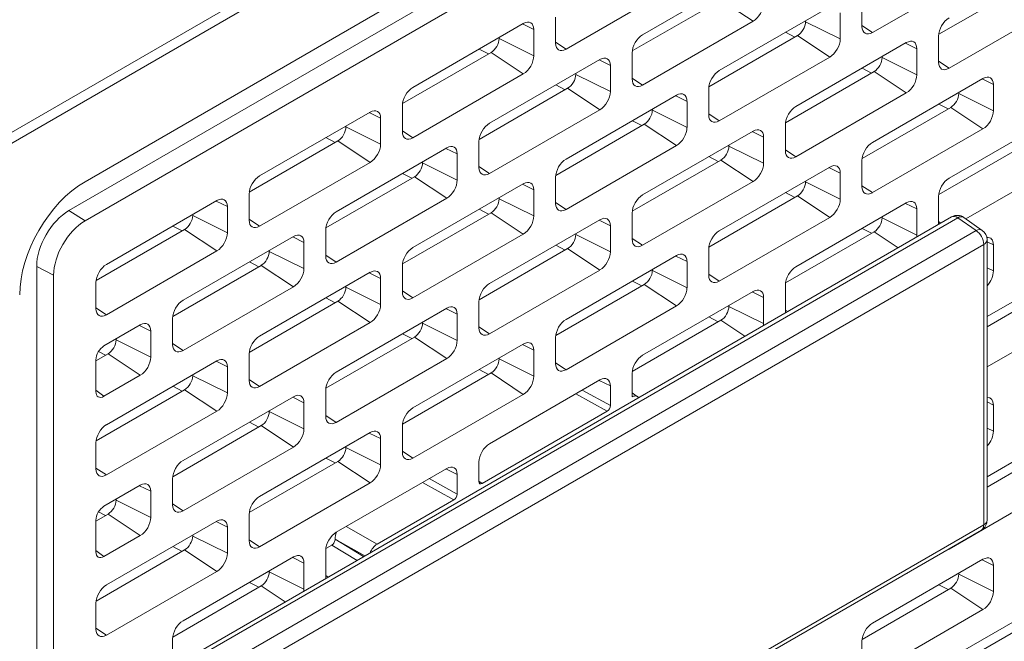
# Model space of a CAD drawing. Header units: millimetres. Extents: x 39 to 1680, y 50 to 804.
# Tile 47 of 68: x 1380 to 1423, y 335 to 362. Entities that reach past the tile are written whole.
import ezdxf

# ---------------------------------------------------------------- set-up
doc = ezdxf.new("R2010")
doc.units = ezdxf.units.MM
doc.header["$MEASUREMENT"] = 0
doc.layers.get('0').update_dxf_attribs({"lineweight": 25})

msp = doc.modelspace()

# ---------------------------------------------------------------- linework, layer by layer
at = {"color": 0, "linetype": 'Continuous', "lineweight": 0, "extrusion": (-1.66533e-16, 0.816497, 0.57735)}
for p, q in [((1679.036, 530.103), (1371.444, 352.515)), ((1679.237, 529.742), (1371.645, 352.154)), ((1382.959, 355.142), (1667.923, 519.666)), ((1617.365, 489.617), (1382.252, 353.875)), ((1618.072, 489.166), (1382.959, 353.424)), ((1412.251, 364.377), (1407.407, 361.581)), ((1417.484, 361.683), (1422.327, 364.479)), ((1404.048, 360.948), (1408.892, 363.744)), ((1420.388, 361.604), (1424.272, 363.846)), ((1406.953, 360.869), (1410.837, 363.111)), ((1410.837, 363.111), (1412.251, 362.172)), ((1417.024, 363.091), (1417.024, 361.948)), ((1415.61, 362.805), (1410.766, 360.009)), ((1420.842, 360.111), (1425.686, 362.907)), ((1403.589, 362.356), (1403.589, 361.213)), ((1416.069, 361.397), (1416.069, 362.54)), ((1402.175, 362.07), (1397.331, 359.274)), ((1402.14, 362.051), (1402.634, 361.805)), ((1402.634, 360.662), (1402.634, 361.805)), ((1407.407, 359.376), (1412.251, 362.172)), ((1414.549, 362.152), (1414.549, 362.193)), ((1414.549, 362.152), (1416.069, 361.397)), ((1417.024, 361.988), (1417.484, 361.683)), ((1401.114, 361.417), (1401.114, 361.458)), ((1401.114, 361.417), (1402.634, 360.662)), ((1410.312, 359.298), (1414.195, 361.54)), ((1413.674, 361.688), (1414.084, 361.475)), ((1414.195, 361.54), (1415.61, 360.601)), ((1420.383, 361.519), (1420.383, 360.376)), ((1400.239, 360.953), (1400.649, 360.74)), ((1403.589, 361.253), (1404.048, 360.948)), ((1418.968, 361.234), (1414.125, 358.437)), ((1418.934, 361.214), (1419.428, 360.968)), ((1419.428, 359.825), (1419.428, 360.968)), ((1396.877, 358.563), (1400.76, 360.805)), ((1405.533, 360.499), (1400.69, 357.702)), ((1400.76, 360.805), (1402.175, 359.866)), ((1405.499, 360.479), (1405.993, 360.233)), ((1406.948, 360.784), (1406.948, 359.641)), ((1410.766, 357.804), (1415.61, 360.601)), ((1417.908, 360.58), (1417.908, 360.621)), ((1417.908, 360.58), (1419.428, 359.825)), ((1405.993, 359.09), (1405.993, 360.233)), ((1417.033, 360.116), (1417.443, 359.903)), ((1420.383, 360.416), (1420.842, 360.111)), ((1397.331, 357.069), (1402.175, 359.866)), ((1404.473, 359.845), (1404.473, 359.886)), ((1404.473, 359.845), (1405.993, 359.09)), ((1406.948, 359.681), (1407.407, 359.376)), ((1413.671, 357.726), (1417.554, 359.968)), ((1422.327, 359.662), (1417.484, 356.865)), ((1417.554, 359.968), (1418.968, 359.029)), ((1422.293, 359.642), (1422.787, 359.396)), ((1400.236, 356.991), (1404.119, 359.233)), ((1403.598, 359.381), (1404.008, 359.169)), ((1404.119, 359.233), (1405.533, 358.294)), ((1410.306, 359.213), (1410.306, 358.07)), ((1422.787, 358.253), (1422.787, 359.396)), ((1408.892, 358.927), (1404.048, 356.13)), ((1408.858, 358.907), (1409.352, 358.662)), ((1414.125, 356.232), (1418.968, 359.029)), ((1421.267, 359.009), (1421.267, 359.049)), ((1421.267, 359.009), (1422.787, 358.253)), ((1396.871, 358.478), (1396.871, 357.335)), ((1409.352, 357.518), (1409.352, 358.662)), ((1417.029, 356.154), (1420.913, 358.396)), ((1420.392, 358.544), (1420.801, 358.332)), ((1420.913, 358.396), (1422.327, 357.457)), ((1395.457, 358.192), (1390.613, 355.396)), ((1395.423, 358.172), (1395.917, 357.927)), ((1395.917, 356.784), (1395.917, 357.927)), ((1400.69, 355.498), (1405.533, 358.294)), ((1407.832, 358.274), (1407.832, 358.315)), ((1407.832, 358.274), (1409.352, 357.518)), ((1410.306, 358.109), (1410.766, 357.804)), ((1425.686, 358.09), (1420.842, 355.294)), ((1394.396, 357.539), (1394.396, 357.58)), ((1394.396, 357.539), (1395.917, 356.784)), ((1403.594, 355.419), (1407.478, 357.661)), ((1406.957, 357.81), (1407.366, 357.597)), ((1407.478, 357.661), (1408.892, 356.722)), ((1413.665, 357.641), (1413.665, 356.498)), ((1417.484, 354.661), (1422.327, 357.457)), ((1393.522, 357.075), (1393.931, 356.862)), ((1396.871, 357.375), (1397.331, 357.069)), ((1412.251, 357.355), (1407.407, 354.559)), ((1412.216, 357.335), (1412.711, 357.09)), ((1412.711, 355.947), (1412.711, 357.09)), ((1390.159, 354.684), (1394.043, 356.927)), ((1398.816, 356.62), (1393.972, 353.824)), ((1394.043, 356.927), (1395.457, 355.988)), ((1398.781, 356.6), (1399.276, 356.355)), ((1400.23, 356.906), (1400.23, 355.763)), ((1404.048, 353.926), (1408.892, 356.722)), ((1411.19, 356.702), (1411.19, 356.743)), ((1411.19, 356.702), (1412.711, 355.947)), ((1420.388, 354.582), (1424.272, 356.824)), ((1399.276, 355.212), (1399.276, 356.355)), ((1410.316, 356.238), (1410.725, 356.025)), ((1413.665, 356.538), (1414.125, 356.232)), ((1390.613, 353.191), (1395.457, 355.988)), ((1397.755, 355.967), (1397.755, 356.008)), ((1397.755, 355.967), (1399.276, 355.212)), ((1400.23, 355.803), (1400.69, 355.498)), ((1406.953, 353.847), (1410.837, 356.09)), ((1415.61, 355.783), (1410.766, 352.987)), ((1410.837, 356.09), (1412.251, 355.151)), ((1415.575, 355.764), (1416.069, 355.518)), ((1417.024, 356.069), (1417.024, 354.926)), ((1421.579, 353.515), (1425.686, 355.885)), ((1393.518, 353.113), (1397.402, 355.355)), ((1396.881, 355.503), (1397.29, 355.29)), ((1397.402, 355.355), (1398.816, 354.416)), ((1403.589, 355.334), (1403.589, 354.191)), ((1416.069, 354.375), (1416.069, 355.518)), ((1402.175, 355.049), (1397.331, 352.252)), ((1402.14, 355.029), (1402.634, 354.783)), ((1407.407, 352.354), (1412.251, 355.151)), ((1414.549, 355.13), (1414.549, 355.171)), ((1414.549, 355.13), (1416.069, 354.375)), ((1417.024, 354.966), (1417.484, 354.661)), ((1390.154, 354.599), (1390.154, 353.456)), ((1401.114, 354.395), (1401.114, 354.436)), ((1402.634, 353.64), (1402.634, 354.783)), ((1410.312, 352.276), (1414.195, 354.518)), ((1413.674, 354.666), (1414.084, 354.453)), ((1414.195, 354.518), (1415.61, 353.579)), ((1420.383, 354.497), (1420.383, 353.354)), ((1388.74, 354.314), (1383.896, 351.517)), ((1388.705, 354.294), (1389.199, 354.048)), ((1389.199, 352.905), (1389.199, 354.048)), ((1393.972, 351.619), (1398.816, 354.416)), ((1401.114, 354.395), (1402.634, 353.64)), ((1403.589, 354.231), (1404.048, 353.926)), ((1418.968, 354.212), (1414.125, 351.415)), ((1418.934, 354.192), (1419.428, 353.946)), ((1381.939, 331.074), (1420.955, 353.6)), ((1382.959, 353.424), (1382.252, 353.875)), ((1387.679, 353.661), (1387.679, 353.701)), ((1387.679, 353.661), (1389.199, 352.905)), ((1396.877, 351.541), (1400.76, 353.783)), ((1400.239, 353.931), (1400.649, 353.719)), ((1400.76, 353.783), (1402.175, 352.844)), ((1406.948, 353.763), (1406.948, 352.619)), ((1410.766, 350.782), (1415.61, 353.579)), ((1417.908, 353.558), (1417.908, 353.599)), ((1419.428, 352.803), (1419.428, 353.946)), ((1422.297, 353.008), (1421.493, 353.575)), ((1382.208, 331.038), (1421.224, 353.564)), ((1386.804, 353.196), (1387.214, 352.984)), ((1390.154, 353.496), (1390.613, 353.191)), ((1405.533, 353.477), (1400.69, 350.68)), ((1405.499, 353.457), (1405.993, 353.211)), ((1405.993, 352.068), (1405.993, 353.211)), ((1417.908, 353.558), (1419.428, 352.803)), ((1420.383, 353.394), (1420.483, 353.327)), ((1422.028, 352.997), (1421.224, 353.564)), ((1422.028, 352.997), (1383.101, 330.522)), ((1383.442, 350.806), (1387.325, 353.048)), ((1392.098, 352.742), (1387.255, 349.945)), ((1387.325, 353.048), (1388.74, 352.109)), ((1392.064, 352.722), (1392.558, 352.477)), ((1393.513, 353.028), (1393.513, 351.885)), ((1397.331, 350.048), (1402.175, 352.844)), ((1404.473, 352.824), (1404.473, 352.864)), ((1404.473, 352.824), (1405.993, 352.068)), ((1413.671, 350.704), (1417.554, 352.946)), ((1417.033, 353.094), (1417.443, 352.882)), ((1417.554, 352.946), (1418.61, 352.245)), ((1422.363, 352.396), (1383.436, 329.921)), ((1392.558, 351.333), (1392.558, 352.477)), ((1403.598, 352.359), (1404.008, 352.147)), ((1406.948, 352.659), (1407.407, 352.354)), ((1422.363, 340.106), (1422.363, 352.396)), ((1422.509, 340.311), (1422.509, 352.6)), ((1422.509, 352.512), (1422.787, 352.375)), ((1422.787, 351.231), (1422.787, 352.375)), ((1383.896, 349.313), (1388.74, 352.109)), ((1391.038, 352.089), (1391.038, 352.13)), ((1391.038, 352.089), (1392.558, 351.333)), ((1393.513, 351.924), (1393.972, 351.619)), ((1400.236, 349.969), (1404.119, 352.211)), ((1408.892, 351.905), (1404.048, 349.109)), ((1404.119, 352.211), (1405.533, 351.272)), ((1408.858, 351.885), (1409.352, 351.64)), ((1410.306, 352.191), (1410.306, 351.048)), ((1380.838, 298.353), (1380.838, 351.425)), ((1381.582, 351.039), (1380.838, 351.425)), ((1386.801, 349.234), (1390.684, 351.476)), ((1390.163, 351.625), (1390.573, 351.412)), ((1390.684, 351.476), (1392.098, 350.537)), ((1396.871, 351.456), (1396.871, 350.313)), ((1409.352, 350.497), (1409.352, 351.64)), ((1381.582, 351.039), (1381.582, 297.966)), ((1395.457, 351.17), (1390.613, 348.374)), ((1395.423, 351.15), (1395.917, 350.905)), ((1400.69, 348.476), (1405.533, 351.272)), ((1407.832, 351.252), (1407.832, 351.293)), ((1407.832, 351.252), (1409.352, 350.497)), ((1410.306, 351.088), (1410.766, 350.782)), ((1422.509, 351.369), (1422.787, 351.231)), ((1425.686, 351.068), (1422.509, 349.234)), ((1383.436, 350.721), (1383.436, 349.578)), ((1394.396, 350.517), (1394.396, 350.558)), ((1395.917, 349.762), (1395.917, 350.905)), ((1403.594, 348.397), (1407.478, 350.639)), ((1406.957, 350.788), (1407.366, 350.575)), ((1407.478, 350.639), (1408.892, 349.701)), ((1413.665, 350.619), (1413.665, 349.476)), ((1387.255, 347.741), (1392.098, 350.537)), ((1394.396, 350.517), (1395.917, 349.762)), ((1396.871, 350.353), (1397.331, 350.048)), ((1412.251, 350.333), (1407.407, 347.537)), ((1412.216, 350.313), (1412.711, 350.068)), ((1390.159, 347.662), (1394.043, 349.905)), ((1393.522, 350.053), (1393.931, 349.84)), ((1394.043, 349.905), (1395.457, 348.966)), ((1400.23, 349.884), (1400.23, 348.741)), ((1404.048, 346.904), (1408.892, 349.701)), ((1411.19, 349.68), (1411.19, 349.721)), ((1412.711, 348.925), (1412.711, 350.068)), ((1422.509, 348.785), (1424.272, 349.803)), ((1383.436, 349.618), (1383.896, 349.313)), ((1398.816, 349.598), (1393.972, 346.802)), ((1398.781, 349.579), (1399.276, 349.333)), ((1399.276, 348.19), (1399.276, 349.333)), ((1411.19, 349.68), (1412.711, 348.925)), ((1413.665, 349.516), (1413.766, 349.449)), ((1385.381, 348.864), (1383.789, 347.944)), ((1385.346, 348.844), (1385.84, 348.598)), ((1386.795, 349.149), (1386.795, 348.006)), ((1390.613, 346.169), (1395.457, 348.966)), ((1397.755, 348.945), (1397.755, 348.986)), ((1397.755, 348.945), (1399.276, 348.19)), ((1406.953, 346.826), (1410.837, 349.068)), ((1410.316, 349.216), (1410.725, 349.003)), ((1410.837, 349.068), (1411.892, 348.367)), ((1422.509, 347.03), (1425.686, 348.864)), ((1385.84, 347.455), (1385.84, 348.598)), ((1396.881, 348.481), (1397.29, 348.268)), ((1400.23, 348.781), (1400.69, 348.476)), ((1384.32, 348.21), (1384.32, 348.251)), ((1384.32, 348.21), (1385.84, 347.455)), ((1386.795, 348.046), (1387.255, 347.741)), ((1393.518, 346.091), (1397.402, 348.333)), ((1402.175, 348.027), (1397.331, 345.23)), ((1397.402, 348.333), (1398.816, 347.394)), ((1402.14, 348.007), (1402.634, 347.761)), ((1403.589, 348.312), (1403.589, 347.169)), ((1383.436, 347.292), (1383.967, 347.598)), ((1383.547, 347.694), (1383.855, 347.534)), ((1383.967, 347.598), (1385.381, 346.659)), ((1390.154, 347.578), (1390.154, 346.435)), ((1402.634, 346.618), (1402.634, 347.761)), ((1383.436, 345.943), (1383.436, 347.334)), ((1388.74, 347.292), (1383.896, 344.495)), ((1388.705, 347.272), (1389.199, 347.026)), ((1393.972, 344.597), (1398.816, 347.394)), ((1401.114, 347.373), (1401.114, 347.414)), ((1401.114, 347.373), (1402.634, 346.618)), ((1403.589, 347.209), (1404.048, 346.904)), ((1387.679, 346.639), (1387.679, 346.679)), ((1389.199, 345.883), (1389.199, 347.026)), ((1396.877, 344.519), (1400.76, 346.761)), ((1400.239, 346.909), (1400.649, 346.697)), ((1400.76, 346.761), (1402.175, 345.822)), ((1406.948, 346.741), (1406.948, 345.716)), ((1383.789, 345.74), (1385.381, 346.659)), ((1387.679, 346.639), (1389.199, 345.883)), ((1390.154, 346.474), (1390.613, 346.169)), ((1405.533, 346.455), (1400.69, 343.658)), ((1405.499, 346.435), (1405.993, 346.19)), ((1383.789, 345.74), (1383.436, 346.009)), ((1383.442, 343.784), (1387.325, 346.026)), ((1386.804, 346.175), (1387.214, 345.962)), ((1387.325, 346.026), (1388.74, 345.087)), ((1393.513, 346.006), (1393.513, 344.863)), ((1397.331, 343.026), (1402.175, 345.822)), ((1405.852, 345.083), (1404.476, 345.844)), ((1405.993, 345.328), (1404.761, 346.009)), ((1405.993, 345.328), (1405.993, 346.19)), ((1392.098, 345.72), (1387.255, 342.924)), ((1392.064, 345.7), (1392.558, 345.455)), ((1392.558, 344.312), (1392.558, 345.455)), ((1422.509, 345.49), (1422.787, 345.353)), ((1383.896, 342.291), (1388.74, 345.087)), ((1391.038, 345.067), (1391.038, 345.108)), ((1391.038, 345.067), (1392.558, 344.312)), ((1405.852, 345.083), (1400.371, 341.919)), ((1422.787, 344.21), (1422.787, 345.353)), ((1390.163, 344.603), (1390.573, 344.39)), ((1393.513, 344.903), (1393.972, 344.597)), ((1386.801, 342.212), (1390.684, 344.455)), ((1395.457, 344.148), (1390.613, 341.352)), ((1390.684, 344.455), (1392.098, 343.516)), ((1395.423, 344.128), (1395.917, 343.883)), ((1396.871, 344.434), (1396.871, 343.291)), ((1422.509, 344.347), (1422.787, 344.21)), ((1383.436, 343.699), (1383.436, 342.556)), ((1395.917, 342.74), (1395.917, 343.883)), ((1425.686, 344.046), (1422.509, 342.212)), ((1387.255, 340.719), (1392.098, 343.516)), ((1394.396, 343.495), (1394.396, 343.536)), ((1394.396, 343.495), (1395.917, 342.74)), ((1396.871, 343.331), (1397.331, 343.026)), ((1390.159, 340.641), (1394.043, 342.883)), ((1393.522, 343.031), (1393.931, 342.818)), ((1394.043, 342.883), (1395.457, 341.944)), ((1400.23, 342.862), (1400.23, 342.001)), ((1422.509, 341.763), (1424.272, 342.781)), ((1383.436, 342.596), (1383.896, 342.291)), ((1398.816, 342.577), (1393.972, 339.78)), ((1398.781, 342.557), (1399.276, 342.311)), ((1386.795, 342.128), (1386.795, 340.984)), ((1390.613, 339.147), (1395.457, 341.944)), ((1399.134, 341.205), (1397.758, 341.966)), ((1399.276, 341.45), (1398.044, 342.131)), ((1399.276, 341.45), (1399.276, 342.311)), ((1400.23, 342.023), (1400.371, 341.919)), ((1385.381, 341.842), (1383.789, 340.923)), ((1385.346, 341.822), (1385.84, 341.576)), ((1385.84, 340.433), (1385.84, 341.576)), ((1420.842, 339.045), (1425.686, 341.842)), ((1384.32, 341.189), (1384.32, 341.229)), ((1384.32, 341.189), (1385.84, 340.433)), ((1399.134, 341.205), (1395.761, 339.257)), ((1383.547, 340.672), (1383.855, 340.512)), ((1386.795, 341.024), (1387.255, 340.719)), ((1383.436, 340.27), (1383.967, 340.576)), ((1383.436, 338.922), (1383.436, 340.312)), ((1388.74, 340.27), (1383.896, 337.473)), ((1383.967, 340.576), (1385.381, 339.637)), ((1388.705, 340.25), (1389.199, 340.005)), ((1390.154, 340.556), (1390.154, 339.413)), ((1383.332, 317.403), (1422.259, 339.878)), ((1383.436, 317.632), (1422.363, 340.106)), ((1389.199, 338.862), (1389.199, 340.005)), ((1395.761, 339.257), (1394.414, 340.035)), ((1383.789, 338.718), (1385.381, 339.637)), ((1387.679, 339.617), (1387.679, 339.658)), ((1387.679, 339.617), (1389.199, 338.862)), ((1390.154, 339.452), (1390.613, 339.147)), ((1393.919, 339.484), (1395.171, 338.713)), ((1395.229, 338.746), (1393.919, 339.484)), ((1394.176, 339.326), (1394.175, 339.326)), ((1394.188, 339.333), (1394.188, 339.333)), ((1383.789, 338.718), (1383.436, 338.988)), ((1383.442, 336.762), (1387.325, 339.004)), ((1386.804, 339.153), (1387.214, 338.94)), ((1387.325, 339.004), (1388.74, 338.065)), ((1393.513, 338.984), (1393.513, 337.841)), ((1393.518, 339.069), (1393.778, 339.219)), ((1393.778, 339.219), (1394.889, 338.55)), ((1420.831, 339.053), (1420.842, 339.045)), ((1392.098, 338.698), (1387.255, 335.902)), ((1392.064, 338.678), (1392.558, 338.433)), ((1422.327, 338.596), (1417.484, 335.8)), ((1422.293, 338.576), (1422.787, 338.331)), ((1383.896, 335.269), (1388.74, 338.065)), ((1391.038, 338.045), (1391.038, 338.086)), ((1391.038, 338.045), (1392.558, 337.29)), ((1392.558, 337.29), (1392.558, 338.433)), ((1422.787, 337.188), (1422.787, 338.331)), ((1393.513, 337.881), (1393.613, 337.814)), ((1414.125, 335.167), (1418.968, 337.963)), ((1418.957, 337.971), (1418.968, 337.963)), ((1421.267, 337.943), (1421.267, 337.984)), ((1421.267, 337.943), (1422.787, 337.188)), ((1386.801, 335.19), (1390.684, 337.433)), ((1390.163, 337.581), (1390.573, 337.368)), ((1390.684, 337.433), (1391.74, 336.732)), ((1417.029, 335.088), (1420.913, 337.331)), ((1420.392, 337.479), (1420.801, 337.266)), ((1420.913, 337.331), (1422.327, 336.392)), ((1425.686, 337.024), (1420.842, 334.228)), ((1383.436, 336.677), (1383.436, 335.534)), ((1417.484, 333.595), (1422.327, 336.392)), ((1383.436, 335.574), (1383.896, 335.269)), ((1420.388, 333.517), (1424.272, 335.759)), ((1386.795, 335.106), (1386.795, 333.963)), ((1414.113, 335.174), (1414.125, 335.167)), ((1417.024, 335.004), (1417.024, 333.86))]:
    msp.add_line(p, q, dxfattribs=at)
at = {"color": 0, "linetype": 'Continuous', "lineweight": 0, "extrusion": (-1.25896e-16, 3.33067e-16, -1)}
msp.add_arc((-1421.205, 353.167), 0.5, 60, 125.1867, dxfattribs=at)
at = {"color": 0, "linetype": 'Continuous', "lineweight": 0, "extrusion": (-1.48742e-17, 2.22045e-16, -1)}
msp.add_arc((-1422.009, 352.6), 0.5, 125.1867, 180, dxfattribs=at)
at = {"color": 0, "linetype": 'Continuous', "lineweight": 0, "extrusion": (-7.03853e-17, 4.44089e-16, -1)}
msp.add_arc((-1422.009, 340.311), 0.5, 180, 240, dxfattribs=at)
at = {"color": 0, "linetype": 'Continuous', "lineweight": 0}
for centre, major_axis, ratio, start_param, end_param in [((1412.251, 362.703), (0.325, 0.563), 0.57735, -2.356194, -0.785398), ((1402.175, 361.54), (0.325, 0.563), 0.57735, -0.785398, 0.785398), ((1420.842, 361.785), (-0.325, -0.563), 0.57735, -2.356194, -0.785398), ((1414.195, 361.948), (0.25, 0.433), 0.57735, -2.356194, -0.785398), ((1417.484, 362.213), (-0.325, -0.563), 0.57735, -0.785398, 0.785398), ((1400.76, 361.213), (0.25, 0.433), 0.57735, -2.356194, -0.785398), ((1407.407, 361.05), (-0.325, -0.563), 0.57735, -2.356194, -0.785398), ((1415.61, 361.131), (0.325, 0.563), 0.57735, -2.356194, -0.785398), ((1418.968, 360.703), (0.325, 0.563), 0.57735, -0.785398, 0.785398), ((1404.048, 361.478), (-0.325, -0.563), 0.57735, -0.785398, 0.785398), ((1402.175, 360.397), (0.325, 0.563), 0.57735, -2.356194, -0.785398), ((1405.533, 359.968), (0.325, 0.563), 0.57735, -0.785398, 0.785398), ((1417.554, 360.376), (0.25, 0.433), 0.57735, -2.356194, -0.785398), ((1420.842, 360.642), (-0.325, -0.563), 0.57735, -0.785398, 0.785398), ((1404.119, 359.641), (0.25, 0.433), 0.57735, -2.356194, -0.785398), ((1407.407, 359.907), (-0.325, -0.563), 0.57735, -0.785398, 0.785398), ((1410.766, 359.478), (-0.325, -0.563), 0.57735, -2.356194, -0.785398), ((1418.968, 359.56), (0.325, 0.563), 0.57735, -2.356194, -0.785398), ((1422.327, 359.131), (0.325, 0.563), 0.57735, -0.785398, 0.785398), ((1397.331, 358.743), (-0.325, -0.563), 0.57735, -2.356194, -0.785398), ((1405.533, 358.825), (0.325, 0.563), 0.57735, -2.356194, -0.785398), ((1408.892, 358.396), (0.325, 0.563), 0.57735, -0.785398, 0.785398), ((1420.913, 358.804), (0.25, 0.433), 0.57735, -2.356194, -0.785398), ((1395.457, 357.661), (0.325, 0.563), 0.57735, -0.785398, 0.785398), ((1414.125, 357.906), (-0.325, -0.563), 0.57735, -2.356194, -0.785398), ((1407.478, 358.07), (0.25, 0.433), 0.57735, -2.356194, -0.785398), ((1410.766, 358.335), (-0.325, -0.563), 0.57735, -0.785398, 0.785398), ((1422.327, 357.988), (0.325, 0.563), 0.57735, -2.356194, -0.785398), ((1394.043, 357.335), (0.25, 0.433), 0.57735, -2.356194, -0.785398), ((1400.69, 357.171), (-0.325, -0.563), 0.57735, -2.356194, -0.785398), ((1408.892, 357.253), (0.325, 0.563), 0.57735, -2.356194, -0.785398), ((1412.251, 356.824), (0.325, 0.563), 0.57735, -0.785398, 0.785398), ((1397.331, 357.6), (-0.325, -0.563), 0.57735, -0.785398, 0.785398), ((1395.457, 356.518), (0.325, 0.563), 0.57735, -2.356194, -0.785398), ((1398.816, 356.09), (0.325, 0.563), 0.57735, -0.785398, 0.785398), ((1410.837, 356.498), (0.25, 0.433), 0.57735, -2.356194, -0.785398), ((1417.484, 356.335), (-0.325, -0.563), 0.57735, -2.356194, -0.785398), ((1414.125, 356.763), (-0.325, -0.563), 0.57735, -0.785398, 0.785398), ((1397.402, 355.763), (0.25, 0.433), 0.57735, -2.356194, -0.785398), ((1400.69, 356.028), (-0.325, -0.563), 0.57735, -0.785398, 0.785398), ((1404.048, 355.6), (-0.325, -0.563), 0.57735, -2.356194, -0.785398), ((1412.251, 355.681), (0.325, 0.563), 0.57735, -2.356194, -0.785398), ((1415.61, 355.253), (0.325, 0.563), 0.57735, -0.785398, 0.785398), ((1390.613, 354.865), (-0.325, -0.563), 0.57735, -2.356194, -0.785398), ((1398.816, 354.946), (0.325, 0.563), 0.57735, -2.356194, -0.785398), ((1402.175, 354.518), (0.325, 0.563), 0.57735, -0.785398, 0.785398), ((1414.195, 354.926), (0.25, 0.433), 0.57735, -2.356194, -0.785398), ((1417.484, 355.191), (-0.325, -0.563), 0.57735, -0.785398, 0.785398), ((1420.842, 354.763), (-0.325, -0.563), 0.57735, -2.356194, -0.785398), ((1388.74, 353.783), (0.325, 0.563), 0.57735, -0.785398, 0.785398), ((1407.407, 354.028), (-0.325, -0.563), 0.57735, -2.356194, -0.785398), ((1400.76, 354.191), (0.25, 0.433), 0.57735, -2.356194, -0.785398), ((1404.048, 354.457), (-0.325, -0.563), 0.57735, -0.785398, 0.785398), ((1415.61, 354.11), (0.325, 0.563), 0.57735, -2.356194, -0.785398), ((1418.968, 353.681), (0.325, 0.563), 0.57735, -0.785398, 0.785398), ((1382.252, 352.242), (-1, -1.732), 0.57735, -2.356194, -0.785398), ((1387.325, 353.456), (0.25, 0.433), 0.57735, -2.356194, -0.785398), ((1393.972, 353.293), (-0.325, -0.563), 0.57735, -2.356194, -0.785398), ((1402.175, 353.375), (0.325, 0.563), 0.57735, -2.356194, -0.785398), ((1405.533, 352.946), (0.325, 0.563), 0.57735, -0.785398, 0.785398), ((1390.613, 353.722), (-0.325, -0.563), 0.57735, -0.785398, 0.785398), ((1417.554, 353.354), (0.25, 0.433), 0.57735, -2.356194, -0.785398), ((1420.842, 353.62), (-0.325, -0.563), 0.57735, -0.785398, -0.62395), ((1388.74, 352.64), (0.325, 0.563), 0.57735, -2.356194, -0.785398), ((1392.098, 352.211), (0.325, 0.563), 0.57735, -0.785398, 0.785398), ((1404.119, 352.619), (0.25, 0.433), 0.57735, -2.356194, -0.785398), ((1410.766, 352.456), (-0.325, -0.563), 0.57735, -2.356194, -0.785398), ((1418.968, 352.538), (0.325, 0.563), 0.57735, -0.946847, -0.785398), ((1422.009, 352.6), (0.288, 0.409), 0.575771, 0, 0.836246), ((1422.009, 352.6), (-0.25, 0.433), 0.57735, -2.356194, -0.837758), ((1422.327, 352.109), (0.325, 0.563), 0.57735, -0.785398, 0.402127), ((1407.407, 352.885), (-0.325, -0.563), 0.57735, -0.785398, 0.785398), ((1422.009, 352.6), (0.5, 0), 0.57735, -0.785398, 0), ((1390.684, 351.885), (0.25, 0.433), 0.57735, -2.356194, -0.785398), ((1393.972, 352.15), (-0.325, -0.563), 0.57735, -0.785398, 0.785398), ((1397.331, 351.721), (-0.325, -0.563), 0.57735, -2.356194, -0.785398), ((1405.533, 351.803), (0.325, 0.563), 0.57735, -2.356194, -0.785398), ((1408.892, 351.374), (0.325, 0.563), 0.57735, -0.785398, 0.785398), ((1383.896, 350.986), (-0.325, -0.563), 0.57735, -2.356194, -0.785398), ((1414.125, 350.884), (-0.325, -0.563), 0.57735, -2.356194, -0.785398), ((1392.098, 351.068), (0.325, 0.563), 0.57735, -2.356194, -0.785398), ((1395.457, 350.639), (0.325, 0.563), 0.57735, -0.785398, 0.785398), ((1407.478, 351.048), (0.25, 0.433), 0.57735, -2.356194, -0.785398), ((1410.766, 351.313), (-0.325, -0.563), 0.57735, -0.785398, 0.785398), ((1422.327, 350.966), (0.325, 0.563), 0.57735, -1.948662, -0.785398), ((1400.69, 350.15), (-0.325, -0.563), 0.57735, -2.356194, -0.785398), ((1394.043, 350.313), (0.25, 0.433), 0.57735, -2.356194, -0.785398), ((1397.331, 350.578), (-0.325, -0.563), 0.57735, -0.785398, 0.785398), ((1408.892, 350.231), (0.325, 0.563), 0.57735, -2.356194, -0.785398), ((1412.251, 349.803), (0.325, 0.563), 0.57735, -0.785398, 0.785398), ((1387.255, 349.415), (-0.325, -0.563), 0.57735, -2.356194, -0.785398), ((1395.457, 349.496), (0.325, 0.563), 0.57735, -2.356194, -0.785398), ((1398.816, 349.068), (0.325, 0.563), 0.57735, -0.785398, 0.785398), ((1383.896, 349.843), (-0.325, -0.563), 0.57735, -0.785398, 0.785398), ((1410.837, 349.476), (0.25, 0.433), 0.57735, -2.356194, -0.785398), ((1414.125, 349.741), (-0.325, -0.563), 0.57735, -0.785398, -0.62395), ((1385.381, 348.333), (0.325, 0.563), 0.57735, -0.785398, 0.785398), ((1397.402, 348.741), (0.25, 0.433), 0.57735, -2.356194, -0.785398), ((1404.048, 348.578), (-0.325, -0.563), 0.57735, -2.356194, -0.785398), ((1412.251, 348.659), (0.325, 0.563), 0.57735, -0.946847, -0.785398), ((1400.69, 349.006), (-0.325, -0.563), 0.57735, -0.785398, 0.785398), ((1383.967, 348.006), (0.25, 0.433), 0.57735, -2.356194, -0.785398), ((1387.255, 348.272), (-0.325, -0.563), 0.57735, -0.785398, 0.785398), ((1390.613, 347.843), (-0.325, -0.563), 0.57735, -2.356194, -0.785398), ((1398.816, 347.925), (0.325, 0.563), 0.57735, -2.356194, -0.785398), ((1402.175, 347.496), (0.325, 0.563), 0.57735, -0.785398, 0.785398), ((1407.407, 347.006), (-0.325, -0.563), 0.57735, -2.356194, -0.785398), ((1385.381, 347.19), (0.325, 0.563), 0.57735, -2.356194, -0.785398), ((1388.74, 346.761), (0.325, 0.563), 0.57735, -0.785398, 0.785398), ((1400.76, 347.169), (0.25, 0.433), 0.57735, -2.356194, -0.785398), ((1404.048, 347.435), (-0.325, -0.563), 0.57735, -0.785398, 0.785398), ((1393.972, 346.271), (-0.325, -0.563), 0.57735, -2.356194, -0.785398), ((1387.325, 346.435), (0.25, 0.433), 0.57735, -2.356194, -0.785398), ((1390.613, 346.7), (-0.325, -0.563), 0.57735, -0.785398, 0.785398), ((1402.175, 346.353), (0.325, 0.563), 0.57735, -2.356194, -0.785398), ((1405.533, 345.924), (0.325, 0.563), 0.57735, -0.785398, 0.785398), ((1388.74, 345.618), (0.325, 0.563), 0.57735, -2.356194, -0.785398), ((1392.098, 345.189), (0.325, 0.563), 0.57735, -0.785398, 0.785398), ((1422.327, 345.087), (0.325, 0.563), 0.57735, -0.785398, 0.377865), ((1390.684, 344.863), (0.25, 0.433), 0.57735, -2.356194, -0.785398), ((1397.331, 344.699), (-0.325, -0.563), 0.57735, -2.356194, -0.785398), ((1393.972, 345.128), (-0.325, -0.563), 0.57735, -0.785398, 0.785398), ((1383.896, 343.965), (-0.325, -0.563), 0.57735, -2.356194, -0.785398), ((1392.098, 344.046), (0.325, 0.563), 0.57735, -2.356194, -0.785398), ((1395.457, 343.618), (0.325, 0.563), 0.57735, -0.785398, 0.785398), ((1422.327, 343.944), (0.325, 0.563), 0.57735, -1.948662, -0.785398), ((1400.69, 343.128), (-0.325, -0.563), 0.57735, -2.356194, -0.785398), ((1394.043, 343.291), (0.25, 0.433), 0.57735, -2.356194, -0.785398), ((1397.331, 343.556), (-0.325, -0.563), 0.57735, -0.785398, 0.785398), ((1387.255, 342.393), (-0.325, -0.563), 0.57735, -2.356194, -0.785398), ((1383.896, 342.822), (-0.325, -0.563), 0.57735, -0.785398, 0.785398), ((1395.457, 342.475), (0.325, 0.563), 0.57735, -2.356194, -0.785398), ((1398.816, 342.046), (0.325, 0.563), 0.57735, -0.785398, 0.785398), ((1385.381, 341.311), (0.325, 0.563), 0.57735, -0.785398, 0.785398), ((1383.967, 340.984), (0.25, 0.433), 0.57735, -2.356194, -0.785398), ((1390.613, 340.821), (-0.325, -0.563), 0.57735, -2.356194, -0.785398), ((1387.255, 341.25), (-0.325, -0.563), 0.57735, -0.785398, 0.785398), ((1385.381, 340.168), (0.325, 0.563), 0.57735, -2.356194, -0.785398), ((1388.74, 339.739), (0.325, 0.563), 0.57735, -0.785398, 0.785398), ((1422.009, 340.311), (0.5, 0), 0.57735, -0.785398, 0), ((1393.972, 339.249), (-0.325, -0.563), 0.57735, -2.356194, -0.785398), ((1387.325, 339.413), (0.25, 0.433), 0.57735, -2.356194, -0.785398), ((1390.613, 339.678), (-0.325, -0.563), 0.57735, -0.785398, 0.785398), ((1393.778, 339.382), (0.1, 0.173), 0.579613, -2.355682, -0.665163), ((1395.762, 338.849), (-0.25, -0.433), 0.578934, -2.354825, -1.309179), ((1420.842, 339.576), (0.325, 0.563), 0.57735, -2.587934, -2.356194), ((1388.74, 338.596), (0.325, 0.563), 0.57735, -2.356194, -0.785398), ((1392.098, 338.167), (0.325, 0.563), 0.57735, -0.785398, 0.785398), ((1422.327, 338.065), (0.325, 0.563), 0.57735, -0.785398, 0.785398), ((1390.684, 337.841), (0.25, 0.433), 0.57735, -2.356194, -0.785398), ((1418.968, 338.494), (0.325, 0.563), 0.57735, -2.356194, -2.124455), ((1393.972, 338.106), (-0.325, -0.563), 0.57735, -0.785398, -0.62395), ((1420.913, 337.739), (0.25, 0.433), 0.57735, -2.356194, -0.785398), ((1383.896, 336.943), (-0.325, -0.563), 0.57735, -2.356194, -0.785398), ((1392.098, 337.024), (0.325, 0.563), 0.57735, -0.946847, -0.785398), ((1422.327, 336.922), (0.325, 0.563), 0.57735, -2.356194, -0.785398), ((1387.255, 335.371), (-0.325, -0.563), 0.57735, -2.356194, -0.785398), ((1383.896, 335.8), (-0.325, -0.563), 0.57735, -0.785398, 0.785398), ((1417.484, 335.269), (-0.325, -0.563), 0.57735, -2.356194, -0.785398), ((1414.125, 335.698), (0.325, 0.563), 0.57735, -2.587934, -2.356194)]:
    msp.add_ellipse(centre, major_axis=major_axis, ratio=ratio, start_param=start_param, end_param=end_param, dxfattribs=at)
at = {"color": 0, "linetype": 'Continuous', "lineweight": 0, "extrusion": (-1.01592e-16, 3.79148e-16, -1)}
msp.add_ellipse((1382.959, 351.834), major_axis=(2.026, 3.509), ratio=0.57735, start_param=-2.356194, end_param=-0.785398, dxfattribs=at)
at = {"color": 0, "linetype": 'Continuous', "lineweight": 0, "extrusion": (-7.43708e-18, 1.23904e-16, -1)}
msp.add_ellipse((1421.205, 353.167), major_axis=(-0.25, 0.433), ratio=0.57735, start_param=0, end_param=0.837758, dxfattribs=at)
at = {"color": 0, "linetype": 'Continuous', "lineweight": 0, "extrusion": (1.0455e-17, 4.0016e-16, -1)}
msp.add_ellipse((1421.205, 353.167), major_axis=(0.288, 0.409), ratio=0.575771, start_param=-0.836246, end_param=0, dxfattribs=at)
at = {"color": 0, "linetype": 'Continuous', "lineweight": 0, "extrusion": (1.83133e-16, 1.50663e-16, -1)}
msp.add_ellipse((1382.959, 351.834), major_axis=(0.974, 1.687), ratio=0.57735, start_param=-2.356194, end_param=-0.785398, dxfattribs=at)
at = {"color": 0, "linetype": 'Continuous', "lineweight": 0, "extrusion": (6.66668e-17, 2.82004e-16, -1)}
for centre in [(1383.791, 347.536), (1383.791, 340.514)]:
    msp.add_ellipse(centre, major_axis=(0.25, 0.433), ratio=0.580589, start_param=-2.353398, end_param=-0.788195, dxfattribs=at)
at = {"color": 0, "linetype": 'Continuous', "lineweight": 0, "extrusion": (5.92297e-17, 1.581e-16, -1)}
for centre in [(1383.791, 346.15), (1383.791, 339.129)]:
    msp.add_ellipse(centre, major_axis=(-0.251, -0.435), ratio=0.57413, start_param=-0.782601, end_param=0.782601, dxfattribs=at)
at = {"color": 0, "linetype": 'Continuous', "lineweight": 0, "extrusion": (-6.06708e-17, 2.27565e-16, -1)}
for centre in [(1405.851, 345.247), (1399.134, 341.368)]:
    msp.add_ellipse(centre, major_axis=(-0.1, -0.173), ratio=0.579613, start_param=-2.355682, end_param=-0.7888, dxfattribs=at)
at = {"color": 0, "linetype": 'Continuous', "lineweight": 0, "extrusion": (-1.26354e-17, 1.99749e-16, -1)}
msp.add_ellipse((1400.372, 342.083), major_axis=(-0.101, -0.174), ratio=0.575094, start_param=-0.784863, end_param=0.782019, dxfattribs=at)
at = {"color": 0, "linetype": 'Continuous', "lineweight": 0, "extrusion": (1.48742e-17, 2.47807e-16, -1)}
msp.add_ellipse((1394.273, 339.708), major_axis=(0.25, 0.433), ratio=0.578934, start_param=-2.406704, end_param=-1.713378, dxfattribs=at)
at = {"color": 0, "linetype": 'Continuous', "lineweight": 0, "extrusion": (5.35184e-17, 3.51393e-16, -1)}
msp.add_ellipse((1422.009, 340.311), major_axis=(0.25, -0.433), ratio=0.57735, start_param=-0.785398, end_param=0, dxfattribs=at)
at = {"color": 0, "linetype": 'Continuous', "lineweight": 0}
msp.add_open_spline([(1406.948, 345.893), (1407.028, 345.836), (1407.109, 345.779), (1407.19, 345.722)], degree=3, dxfattribs=at)
msp.add_open_spline([(1407.233, 345.677), (1407.219, 345.697), (1407.202, 345.714), (1407.152, 345.746), (1407.115, 345.755), (1407.034, 345.751), (1406.991, 345.738), (1406.948, 345.716)], degree=3, knots=[-0.0496422, -0.0496422, -0.0496422, -0.0496422, -0.03771654, -0.03771654, -0.01847682, -0.01847682, -0.000001, -0.000001, -0.000001, -0.000001], dxfattribs=at)

doc.saveas('drawing.dxf')
